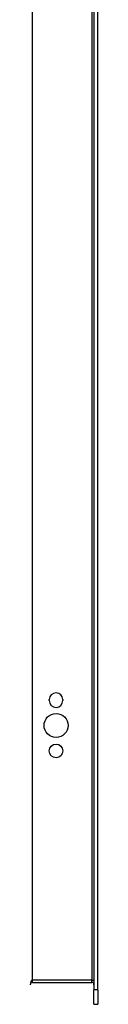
# Model space of a CAD drawing. Header units: inches. Extents: x 11 to 130, y 11 to 79.
# Tile 2 of 57: x 47.079 to 48.01, y 31.185 to 44.734. Entities that reach past the tile are written whole.
import ezdxf

# ---------------------------------------------------------------- set-up
doc = ezdxf.new("R2010")
doc.units = ezdxf.units.IN
doc.header["$MEASUREMENT"] = 0
doc.layers.add('Visible Edges(ANSI)', color=7, linetype='Continuous', lineweight=25)
doc.layers.add('Visible Tangent Edges(ANSI)', color=7, linetype='Continuous', lineweight=25)

msp = doc.modelspace()

# ---------------------------------------------------------------- linework, layer by layer
at = {"layer": 'Visible Edges(ANSI)'}
for p, q in [((47.957, 59.964), (47.957, 31.382)), ((48.01, 31.382), (48.01, 59.964)), ((47.341, 35.365), (47.341, 35.378)), ((47.528, 35.378), (47.528, 35.365)), ((47.11, 31.486), (47.926, 31.486)), ((47.957, 31.185), (47.957, 31.382)), ((48.01, 31.382), (48.01, 31.185)), ((47.957, 31.185), (48.01, 31.185))]:
    msp.add_line(p, q, dxfattribs=at)
for centre, radius in [((47.435, 35.022), 0.165), ((47.435, 34.672), 0.0935)]:
    msp.add_circle(centre, radius, dxfattribs=at)
for centre, radius, start, end in [((47.435, 35.378), 0.0935, 0, 180), ((47.435, 35.365), 0.0935, 180, 0), ((47.11, 31.455), 0.031, 90, 180), ((47.926, 31.455), 0.031, 0, 90)]:
    msp.add_arc(centre, radius, start, end, dxfattribs=at)
at = {"layer": 'Visible Tangent Edges(ANSI)'}
for p, q in [((47.11, 31.517), (47.11, 59.829)), ((47.926, 59.829), (47.926, 31.517)), ((47.926, 31.517), (47.11, 31.517)), ((47.11, 31.486), (47.11, 31.517)), ((47.926, 31.517), (47.957, 31.517)), ((47.926, 31.486), (47.926, 31.517)), ((48.01, 31.382), (47.957, 31.382))]:
    msp.add_line(p, q, dxfattribs=at)
msp.add_ellipse((47.11, 31.455), major_axis=(0, 0.062), ratio=0.5, start_param=0, end_param=1.570796, dxfattribs=at)

doc.saveas('drawing.dxf')
